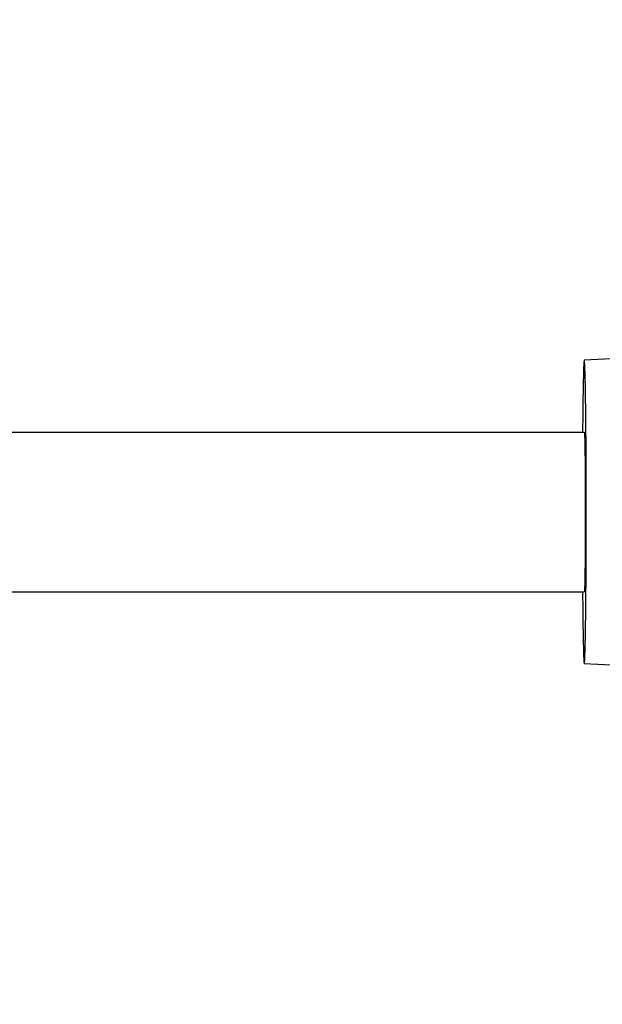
# Model space of a CAD drawing. Header units: inches. Extents: x 0 to 22, y 0 to 17.
# Tile 27 of 46: x 15.2 to 15.9, y 11.3 to 12.5. Entities that reach past the tile are written whole.
import ezdxf

# ---------------------------------------------------------------- set-up
doc = ezdxf.new("R2010")
doc.units = ezdxf.units.IN
doc.header["$LTSCALE"] = 1.21
doc.header["$MEASUREMENT"] = 0
doc.layers.get('0').update_dxf_attribs({"linetype": 'CONTINUOUS'})
doc.layers.add('02___PRT_ALL_AXES', color=7, linetype='CONTINUOUS')
doc.layers.add('DIMENSIONS', color=7, linetype='CONTINUOUS')
doc.styles.get("Standard").update_dxf_attribs({"font": 'txt', "width": 0.8})
doc.dimstyles.new('DIMSTYLE_1', dxfattribs={"dimtxt": 0.125, "dimasz": 0.18, "dimexe": 0.125, "dimexo": 0.0625, "dimgap": 0.0625, "dimtad": 0, "dimtih": 1, "dimtoh": 1, "dimdec": 3, "dimdsep": 46, "dimtxsty": 'STANDARD', "dimblk": '_FILLED', "dimblk1": '_FILLED', "dimblk2": '_FILLED', "dimcen": 0.09, "dimazin": 2, "dimtp": 0.001, "dimtm": 0.001, "dimtfac": 1, "dimtdec": 3, "dimtofl": 0, "dimtmove": 0, "dimatfit": 3, "dimldrblk": '_FILLED', "dimfxl": 1, "dimtolj": 1, "dimarcsym": 0})
doc.dimstyles.new('DIMSTYLE_2', dxfattribs={"dimtxt": 0.125, "dimasz": 0.18, "dimexe": 0.125, "dimexo": 0.0625, "dimgap": 0.0625, "dimtad": 0, "dimtih": 1, "dimtoh": 1, "dimdsep": 46, "dimtxsty": 'STANDARD', "dimblk": '_FILLED', "dimblk1": '_FILLED', "dimblk2": '_FILLED', "dimcen": 0.09, "dimazin": 2, "dimtfac": 1, "dimtofl": 0, "dimtmove": 0, "dimatfit": 3, "dimldrblk": '_FILLED', "dimfxl": 1, "dimtolj": 1, "dimarcsym": 0})

# ---------------------------------------------------------------- blocks, each defined once
blk = doc.blocks.new('_FILLED')
at = {"color": 0, "linetype": 'BYBLOCK'}
blk.add_solid([(0, 0), (-1, 0.1736), (-1, -0.1736)], dxfattribs=at)
blk = doc.blocks.new('*D0')
at = {"layer": 'DIMENSIONS', "color": 2, "linetype": 'CONTINUOUS'}
for p, q in [((10.1291, 12.57), (10.1291, 13.6024)), ((17.5852, 11.6871), (17.5852, 13.6024)), ((10.1291, 13.4774), (12.7071, 13.4774)), ((17.5852, 13.4774), (14.6321, 13.4774))]:
    blk.add_line(p, q, dxfattribs=at)
at = {"layer": 'DIMENSIONS', "color": 2, "linetype": 'CONTINUOUS', "xscale": 0.18, "yscale": 0.18, "zscale": 0.18, "rotation": 180}
blk.add_blockref('_FILLED', (10.1291, 13.4774), dxfattribs=at)
at = {"layer": 'DIMENSIONS', "color": 2, "linetype": 'CONTINUOUS', "xscale": 0.18, "yscale": 0.18, "zscale": 0.18}
blk.add_blockref('_FILLED', (17.5852, 13.4774), dxfattribs=at)
at = {"layer": 'DIMENSIONS', "color": 2, "linetype": 'CONTINUOUS', "insert": (13.6696, 13.5399), "char_height": 0.125, "width": 1.8, "attachment_point": 2, "line_spacing_factor": 0.9}
blk.add_mtext('(1000.00 [39.370])', dxfattribs=at)
blk = doc.blocks.new('*D4')
at = {"layer": 'DIMENSIONS', "color": 2, "linetype": 'CONTINUOUS'}
for p, q in [((6.584, 11.7967), (6.584, 9.3307)), ((17.5852, 11.5621), (17.5852, 9.3307)), ((6.584, 9.4557), (11.1221, 9.4557)), ((17.5852, 9.4557), (13.0471, 9.4557))]:
    blk.add_line(p, q, dxfattribs=at)
at = {"layer": 'DIMENSIONS', "color": 2, "linetype": 'CONTINUOUS', "xscale": 0.18, "yscale": 0.18, "zscale": 0.18, "rotation": 180}
blk.add_blockref('_FILLED', (6.584, 9.4557), dxfattribs=at)
at = {"layer": 'DIMENSIONS', "color": 2, "linetype": 'CONTINUOUS', "xscale": 0.18, "yscale": 0.18, "zscale": 0.18}
blk.add_blockref('_FILLED', (17.5852, 9.4557), dxfattribs=at)
at = {"layer": 'DIMENSIONS', "color": 2, "linetype": 'CONTINUOUS', "insert": (12.0846, 9.5182), "char_height": 0.125, "width": 1.8, "attachment_point": 2, "line_spacing_factor": 0.9}
blk.add_mtext('(1090.06 [42.916])', dxfattribs=at)
blk = doc.blocks.new('*D10')
at = {"layer": 'DIMENSIONS', "color": 2, "linetype": 'CONTINUOUS'}
for p, q in [((17.5852, 11.5621), (17.5852, 10.0807)), ((15.9047, 11.2851), (15.9047, 10.0807)), ((15.9047, 10.2057), (15.5447, 10.2057)), ((17.5852, 10.2057), (17.9452, 10.2057))]:
    blk.add_line(p, q, dxfattribs=at)
at = {"layer": 'DIMENSIONS', "color": 2, "linetype": 'CONTINUOUS', "xscale": 0.18, "yscale": 0.18, "zscale": 0.18}
blk.add_blockref('_FILLED', (15.9047, 10.2057), dxfattribs=at)
at = {"layer": 'DIMENSIONS', "color": 2, "linetype": 'CONTINUOUS', "xscale": 0.18, "yscale": 0.18, "zscale": 0.18, "rotation": 180}
blk.add_blockref('_FILLED', (17.5852, 10.2057), dxfattribs=at)
at = {"layer": 'DIMENSIONS', "color": 2, "linetype": 'CONTINUOUS', "insert": (16.7449, 10.2682), "char_height": 0.125, "width": 1.325, "attachment_point": 2, "line_spacing_factor": 0.9}
blk.add_mtext('42.68{\\ftxt.shx;\\W1.000000;\\H0.125000; }[1.681]', dxfattribs=at)

msp = doc.modelspace()

# ---------------------------------------------------------------- linework, layer by layer
at = {"color": 7, "linetype": 'CONTINUOUS'}
for p, q in [((16.1186, 12.0595), (15.8666, 12.0462)), ((16.1186, 11.659), (15.8666, 11.6722))]:
    msp.add_line(p, q, dxfattribs=at)
for points, knots in [([(15.8666, 12.0462), (15.8666, 12.0462), (15.8666, 12.0462), (15.8665, 12.0461), (15.8664, 12.0458), (15.8664, 12.0453), (15.8663, 12.0447), (15.8662, 12.0438), (15.8661, 12.0428), (15.8661, 12.0416), (15.866, 12.0402), (15.8659, 12.0386), (15.8658, 12.0361), (15.8657, 12.0326), (15.8656, 12.0278), (15.8654, 12.0224), (15.8653, 12.0163), (15.8652, 12.0096), (15.865, 12.0022), (15.8649, 11.9913), (15.8647, 11.9764), (15.8646, 11.9642), (15.8645, 11.9577)], [0, 0, 0, 0, 0.000525, 0.001454, 0.004804, 0.010228, 0.017748, 0.027365, 0.039072, 0.052861, 0.068719, 0.086631, 0.106579, 0.152504, 0.206311, 0.267786, 0.336681, 0.41272, 0.495597, 0.584979, 0.781794, 1, 1, 1, 1]), ([(15.8691, 11.8592), (15.8691, 11.8714), (15.869, 11.8895), (15.869, 11.9134), (15.8689, 11.9306), (15.8688, 11.9471), (15.8687, 11.9628), (15.8685, 11.9775), (15.8684, 11.9911), (15.8682, 12.0034), (15.868, 12.0128), (15.8679, 12.0196), (15.8678, 12.0241), (15.8677, 12.0282), (15.8676, 12.0319), (15.8674, 12.0352), (15.8673, 12.0381), (15.8672, 12.0405), (15.8671, 12.0425), (15.867, 12.0439), (15.8669, 12.0448), (15.8669, 12.0453), (15.8668, 12.0457), (15.8667, 12.046), (15.8667, 12.0462), (15.8666, 12.0463), (15.8666, 12.0462)], [0, 0, 0, 0, 0.19509, 0.290283, 0.382678, 0.471386, 0.55555, 0.634361, 0.707059, 0.772943, 0.83138, 0.857626, 0.881806, 0.90386, 0.923736, 0.941387, 0.95677, 0.969849, 0.980593, 0.988979, 0.992282, 0.99499, 0.997105, 0.998628, 0.999571, 1, 1, 1, 1]), ([(15.8666, 11.6722), (15.8666, 11.6722), (15.8667, 11.6723), (15.8667, 11.6725), (15.8668, 11.6728), (15.8669, 11.6732), (15.8669, 11.6737), (15.867, 11.6746), (15.8671, 11.676), (15.8672, 11.678), (15.8673, 11.6804), (15.8674, 11.6833), (15.8676, 11.6866), (15.8677, 11.6903), (15.8678, 11.6944), (15.8679, 11.6989), (15.868, 11.7057), (15.8682, 11.7151), (15.8684, 11.7274), (15.8685, 11.7409), (15.8687, 11.7556), (15.8688, 11.7713), (15.8689, 11.7879), (15.869, 11.8051), (15.869, 11.829), (15.8691, 11.8471), (15.8691, 11.8592)], [0, 0, 0, 0, 0.000429, 0.001372, 0.002895, 0.00501, 0.007718, 0.011021, 0.019407, 0.030151, 0.04323, 0.058613, 0.076264, 0.09614, 0.118194, 0.142374, 0.16862, 0.227057, 0.292941, 0.365639, 0.44445, 0.528614, 0.617322, 0.709717, 0.80491, 1, 1, 1, 1]), ([(15.8645, 11.7608), (15.8646, 11.7543), (15.8647, 11.7421), (15.8649, 11.7272), (15.865, 11.7163), (15.8652, 11.7089), (15.8653, 11.7022), (15.8654, 11.6961), (15.8656, 11.6907), (15.8657, 11.6859), (15.8658, 11.6824), (15.8659, 11.6799), (15.866, 11.6783), (15.8661, 11.6769), (15.8661, 11.6757), (15.8662, 11.6747), (15.8663, 11.6738), (15.8664, 11.6732), (15.8664, 11.6727), (15.8665, 11.6724), (15.8666, 11.6723), (15.8666, 11.6722), (15.8666, 11.6722)], [0, 0, 0, 0, 0.218206, 0.415021, 0.504403, 0.58728, 0.663319, 0.732214, 0.793689, 0.847496, 0.893421, 0.913369, 0.931281, 0.947139, 0.960928, 0.972635, 0.982252, 0.989772, 0.995196, 0.998546, 0.999475, 1, 1, 1, 1])]:
    msp.add_open_spline(points, degree=3, knots=knots, dxfattribs=at)
at = {"layer": '02___PRT_ALL_AXES', "color": 7, "linetype": 'CONTINUOUS'}
for p, q in [((12.3984, 11.9577), (15.8666, 11.9577)), ((12.3984, 11.7608), (15.8666, 11.7608))]:
    msp.add_line(p, q, dxfattribs=at)
for points, knots in [([(15.8666, 11.9577), (15.8666, 11.9577), (15.8667, 11.9576), (15.8667, 11.9575), (15.8667, 11.9574), (15.8667, 11.9572), (15.8668, 11.9569), (15.8668, 11.9564), (15.8669, 11.9557), (15.8669, 11.9546), (15.867, 11.9534), (15.8671, 11.9518), (15.8671, 11.9501), (15.8672, 11.9481), (15.8672, 11.9451), (15.8673, 11.9408), (15.8674, 11.9351), (15.8675, 11.9286), (15.8676, 11.9215), (15.8677, 11.9137), (15.8678, 11.9055), (15.8678, 11.8968), (15.8679, 11.8877), (15.8679, 11.8752), (15.8679, 11.8656), (15.8679, 11.8592)], [0, 0, 0, 0, 0.00044, 0.001398, 0.002937, 0.005066, 0.007788, 0.011105, 0.019517, 0.030284, 0.043384, 0.058786, 0.076453, 0.096344, 0.11841, 0.168852, 0.227296, 0.293178, 0.365866, 0.44466, 0.5288, 0.617477, 0.709838, 0.804993, 1, 1, 1, 1]), ([(15.8679, 11.8592), (15.8679, 11.8528), (15.8679, 11.8433), (15.8679, 11.8308), (15.8678, 11.8217), (15.8678, 11.813), (15.8677, 11.8047), (15.8676, 11.797), (15.8675, 11.7899), (15.8674, 11.7834), (15.8673, 11.7777), (15.8672, 11.7734), (15.8672, 11.7703), (15.8671, 11.7684), (15.8671, 11.7666), (15.867, 11.7651), (15.8669, 11.7638), (15.8669, 11.7628), (15.8668, 11.762), (15.8668, 11.7616), (15.8667, 11.7613), (15.8667, 11.7611), (15.8667, 11.761), (15.8667, 11.7609), (15.8666, 11.7608), (15.8666, 11.7608)], [0, 0, 0, 0, 0.195007, 0.290162, 0.382523, 0.4712, 0.55534, 0.634134, 0.706822, 0.772704, 0.831148, 0.88159, 0.903656, 0.923547, 0.941214, 0.956616, 0.969716, 0.980483, 0.988895, 0.992212, 0.994934, 0.997063, 0.998602, 0.99956, 1, 1, 1, 1])]:
    msp.add_open_spline(points, degree=3, knots=knots, dxfattribs=at)

# ---------------------------------------------------------------- dimensions: what is measured, and where the dimension line sits
at = {"layer": 'DIMENSIONS', "color": 2, "linetype": 'CONTINUOUS'}
dim = msp.add_linear_dim(base=(17.5852, 13.4774), p1=(10.1291, 12.5075), p2=(17.5852, 11.6246), text='(1000.00 [39.370])', dimstyle='DIMSTYLE_1', dxfattribs=at)
dim.commit()
dim.dimension.update_dxf_attribs({"geometry": '*D0', "text_midpoint": (13.6696, 13.4774), "dimtype": 160})
dim = msp.add_linear_dim(base=(6.584, 9.4557), p1=(17.5852, 11.6246), p2=(6.584, 11.8592), angle=180, text='(1090.06 [42.916])', dimstyle='DIMSTYLE_2', dxfattribs=at)
dim.commit()
dim.dimension.update_dxf_attribs({"geometry": '*D4', "text_midpoint": (12.0846, 9.4557), "dimtype": 160})
dim = msp.add_linear_dim(base=(15.9047, 10.2057), p1=(17.5852, 11.6246), p2=(15.9047, 11.3476), angle=180, dimstyle='DIMSTYLE_2', dxfattribs=at)
dim.commit()
dim.dimension.update_dxf_attribs({"geometry": '*D10', "text_midpoint": (16.7449, 10.2057), "dimtype": 160})

doc.saveas('drawing.dxf')
